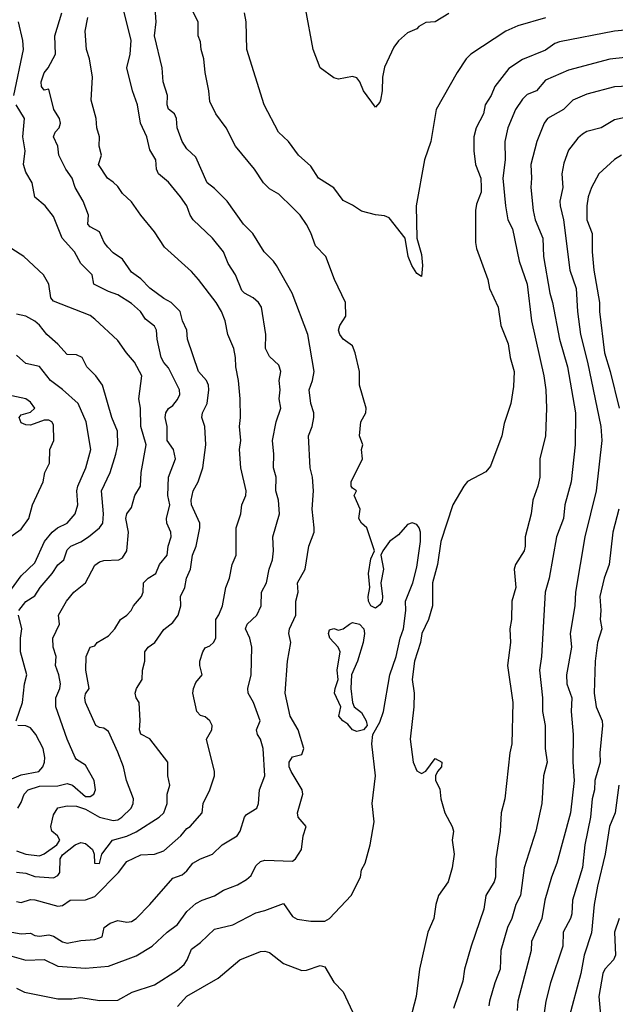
# Model space of a CAD drawing. Header units: metres. Extents: x -46681 to -43747, y -240911 to -237677.
# Tile 202 of 256: x -46000 to -45936, y -239628 to -239521. Entities that reach past the tile are written whole.
import ezdxf

# ---------------------------------------------------------------- set-up
doc = ezdxf.new("R2010")
doc.units = ezdxf.units.M
doc.layers.add('CONTOUR_INDEX', color=1, linetype='Continuous')
doc.layers.add('CONTOUR_INTER', color=3, linetype='Continuous')

msp = doc.modelspace()

# ---------------------------------------------------------------- linework, layer by layer
at = {"layer": 'CONTOUR_INDEX'}
for points, elevation in [([(-46001.1, -239623.14), (-45999.6, -239623.57), (-45997.6, -239623.5), (-45996.1, -239624.2), (-45993.1, -239624.43), (-45990.6, -239624.2), (-45987.6, -239623.09), (-45985.87, -239622.02), (-45984.25, -239620.52), (-45983.1, -239619.67), (-45982.1, -239618.25), (-45981.1, -239617.39), (-45980.43, -239617.02), (-45979.1, -239616.56), (-45978.1, -239615.96), (-45976.6, -239615.37), (-45975.6, -239614.8), (-45975.1, -239614.34), (-45974.6, -239613.3), (-45974.1, -239612.81), (-45973.6, -239612.68), (-45970.6, -239612.78), (-45970.27, -239612.52), (-45969.64, -239611.52), (-45969.44, -239610.02), (-45969.14, -239609.02), (-45969.99, -239608.02), (-45970.06, -239607.52), (-45969.5, -239605.52), (-45969.56, -239605.02), (-45970.74, -239603.02), (-45970.96, -239602.52), (-45970.98, -239602.02), (-45970.6, -239601.45), (-45969.6, -239601.18), (-45969.36, -239600.52), (-45969.98, -239598.52), (-45970.88, -239597.02), (-45971.4, -239594.52), (-45971.16, -239591.02), (-45970.8, -239589.02), (-45971, -239588.02), (-45970.93, -239587.52), (-45970.24, -239586.02), (-45970.26, -239584.52), (-45970, -239583.52), (-45970.06, -239582.52), (-45969.23, -239581.02), (-45968.85, -239578.52), (-45968.27, -239577.02), (-45968.25, -239576.52), (-45968.46, -239574.52), (-45968.34, -239572.52), (-45968.44, -239571.02), (-45968.68, -239570.02), (-45968.86, -239566.52), (-45968.46, -239565.52), (-45968.29, -239564.52), (-45968.3, -239564.02), (-45968.63, -239563.02), (-45968.78, -239561.52), (-45968.43, -239560.52), (-45968.27, -239559.52), (-45968.93, -239555.52), (-45970.66, -239551.02), (-45972.33, -239548.02), (-45972.67, -239547.52), (-45973.68, -239546.52), (-45974.91, -239544.52), (-45975.92, -239543.52), (-45977.7, -239541.02), (-45979.1, -239539.63), (-45979.9, -239539.02), (-45981.1, -239536.23), (-45982.1, -239535.3), (-45982.62, -239534.52), (-45983.14, -239533.02), (-45983.2, -239532.02), (-45983.45, -239531.52), (-45984.1, -239530.99), (-45984.22, -239530.52), (-45984.21, -239529.52), (-45984.67, -239528.02), (-45984.79, -239526.52), (-45985.61, -239523.02), (-45985.44, -239521.52), (-45985.57, -239519.52)], 130), ([(-45933.1, -239525.23), (-45936.1, -239525.58), (-45940.6, -239526.75), (-45943.1, -239527.83), (-45944.09, -239529.02), (-45945.1, -239529.4), (-45945.6, -239529.9), (-45946.37, -239531.02), (-45947.21, -239533.02), (-45947.54, -239534.52), (-45947.5, -239536.52), (-45947.74, -239538.52), (-45947.47, -239541.52), (-45947.2, -239543.02), (-45946.71, -239544.02), (-45945.98, -239547.52), (-45945.11, -239550.02), (-45944.64, -239554.02), (-45943.28, -239560.02), (-45943.07, -239561.52), (-45943.01, -239563.52), (-45943.11, -239566.52), (-45943.72, -239569.02), (-45943.74, -239571.02), (-45943.94, -239572.02), (-45944.48, -239573.52), (-45944.66, -239575.02), (-45945.3, -239577.52), (-45945.3, -239578.52), (-45945.44, -239579.02), (-45946.38, -239580.52), (-45946.51, -239581.02), (-45946.34, -239583.02), (-45946.76, -239584.52), (-45946.79, -239586.52), (-45946.99, -239587.52), (-45946.91, -239589.02), (-45947.25, -239591.52), (-45946.65, -239595.52), (-45946.77, -239600.02), (-45946.99, -239601.02), (-45947.52, -239606.02), (-45947.93, -239607.52), (-45948.02, -239609.52), (-45948.52, -239612.52), (-45948.55, -239614.52), (-45948.67, -239615.02), (-45949.6, -239616.52), (-45949.81, -239618.02), (-45951.2, -239622.02), (-45951.91, -239624.52), (-45952.1, -239625.85), (-45953.1, -239628.81)], 130), ([(-46000.48, -239607.02), (-46000.1, -239606.4), (-45999.76, -239605.52), (-45999.33, -239605.02), (-45998.1, -239604.63), (-45996.1, -239604.61), (-45995.1, -239604.36), (-45994.53, -239604.52), (-45993.1, -239605.75), (-45992.6, -239605.75), (-45992.22, -239605.52), (-45992.02, -239605.02), (-45992.16, -239604.02), (-45993.1, -239602.34), (-45994.1, -239601.75), (-45994.22, -239601.52), (-45995.12, -239599.52), (-45996.33, -239596.02), (-45996.34, -239595.02), (-45995.91, -239594.02), (-45995.84, -239593.52), (-45996.01, -239592.52), (-45996.36, -239591.52), (-45996.31, -239590.52), (-45996.61, -239589.52), (-45996.66, -239588.52), (-45995.93, -239587.02), (-45996.06, -239586.02), (-45995.19, -239584.52), (-45994.37, -239583.52), (-45993.12, -239582.52), (-45992.1, -239580.61), (-45991.6, -239580.22), (-45991.1, -239580.09), (-45989.48, -239580.02), (-45989.1, -239579.8), (-45988.6, -239579.03), (-45988.45, -239577.02), (-45988.73, -239575.52), (-45988.61, -239575.02), (-45988.1, -239574.33), (-45987.76, -239573.02), (-45987.12, -239572.02), (-45987.06, -239570.52), (-45986.5, -239567.52), (-45987.09, -239565.52), (-45987.13, -239563.52), (-45987.32, -239562.52), (-45987, -239560.02), (-45987.8, -239558.52), (-45988.67, -239557.52), (-45989.6, -239556.15), (-45992.1, -239553.83), (-45992.6, -239553.46), (-45996.6, -239551.89), (-45996.87, -239551.52), (-45997.1, -239550.02), (-45997.69, -239549.02), (-45999.8, -239547.02), (-46001.1, -239546.2)], 125), ([(-45935.11, -239619.02), (-45935.62, -239620.52), (-45935.51, -239623.02), (-45935.73, -239623.52), (-45936.65, -239624.52), (-45936.88, -239625.02), (-45937.32, -239627.52), (-45937.14, -239629.52)], 125)]:
    msp.add_lwpolyline(points, dxfattribs=dict(at, elevation=elevation))
at = {"layer": 'CONTOUR_INTER'}
for points, elevation in [([(-46001.1, -239620.53), (-46000.1, -239620.68), (-45999.1, -239620.61), (-45998.6, -239620.86), (-45998.1, -239620.94), (-45997.1, -239620.79), (-45996.6, -239620.95), (-45995.6, -239621.56), (-45995.1, -239621.7), (-45993.6, -239621.41), (-45992.1, -239621.31), (-45991.28, -239621.02), (-45991.07, -239620.02), (-45990.44, -239619.52), (-45989.6, -239619.23), (-45988.6, -239619.44), (-45988.1, -239619.35), (-45987.6, -239619.02), (-45986.1, -239617.52), (-45983.6, -239614.65), (-45982.6, -239614.26), (-45982.1, -239613.85), (-45981.46, -239613.02), (-45980.6, -239612.52), (-45979.29, -239612.02), (-45978.26, -239611.02), (-45976.64, -239610.02), (-45976.28, -239609.52), (-45975.83, -239608.02), (-45975.6, -239607.72), (-45974.48, -239607.02), (-45974.3, -239606.52), (-45974.21, -239605.02), (-45973.62, -239603.52), (-45973.79, -239600.52), (-45974.07, -239599.52), (-45974.41, -239599.02), (-45974.53, -239598.52), (-45974.13, -239597.52), (-45974.84, -239595.52), (-45975.43, -239594.52), (-45975.45, -239594.02), (-45975.1, -239592.52), (-45975.03, -239589.52), (-45975.24, -239588.52), (-45975.72, -239587.52), (-45975.54, -239587.02), (-45974.47, -239586.02), (-45974.02, -239585.02), (-45973.98, -239583.52), (-45973.42, -239582.52), (-45973.14, -239581.02), (-45972.78, -239580.02), (-45972.67, -239579.02), (-45972.73, -239577.52), (-45972.03, -239575.02), (-45972.14, -239573.52), (-45972.42, -239572.52), (-45972.37, -239571.02), (-45972.67, -239570.02), (-45972.64, -239568.52), (-45972.8, -239567.02), (-45972.4, -239565.02), (-45971.89, -239563.52), (-45972.04, -239562.52), (-45971.95, -239561.52), (-45972.06, -239560.52), (-45971.89, -239559.52), (-45972.1, -239558.85), (-45973.1, -239557.89), (-45973.53, -239557.02), (-45973.49, -239555.52), (-45973.99, -239552.52), (-45974.3, -239552.02), (-45974.9, -239551.52), (-45975.82, -239551.02), (-45976.1, -239550.72), (-45976.8, -239549.02), (-45977.6, -239547.77), (-45978.1, -239546.51), (-45979.31, -239545.02), (-45981.39, -239543.02), (-45981.73, -239542.52), (-45982.08, -239541.52), (-45982.79, -239540.52), (-45984.1, -239538.95), (-45985.19, -239538.02), (-45985.38, -239537.52), (-45985.48, -239536.52), (-45986.1, -239535.42), (-45986.44, -239534.02), (-45987.14, -239532.52), (-45987.45, -239530.52), (-45987.99, -239529.02), (-45988.62, -239526.52), (-45988.26, -239525.02), (-45988.13, -239523.52), (-45989.03, -239520.02)], 129), ([(-46000.6, -239626.62), (-45999.74, -239627.02), (-45996.1, -239627.76), (-45994.6, -239627.76), (-45993.6, -239627.61), (-45991.6, -239627.96), (-45989.6, -239627.91), (-45988.02, -239627.02), (-45985.6, -239626.25), (-45983.1, -239624.63), (-45982.39, -239624.02), (-45982.06, -239623.52), (-45981.6, -239622.35), (-45980.6, -239621.65), (-45979.1, -239620.17), (-45977.1, -239619.71), (-45974.6, -239618.4), (-45973.6, -239618.17), (-45971.6, -239617.38), (-45970.6, -239618.81), (-45970.1, -239619.1), (-45968.6, -239619.33), (-45967.1, -239619.3), (-45966.6, -239619.04), (-45964.22, -239616.52), (-45963.22, -239614.52), (-45963.1, -239613.72), (-45962.71, -239613.02), (-45962.15, -239611.02), (-45961.72, -239608.52), (-45961.95, -239606.52), (-45961.58, -239603.52), (-45961.97, -239600.02), (-45961.89, -239599.02), (-45961.1, -239597.66), (-45960.73, -239596.52), (-45960.02, -239592.52), (-45959.34, -239590.52), (-45958.92, -239588.52), (-45958.55, -239587.52), (-45958.3, -239585.52), (-45958.33, -239584.52), (-45957.53, -239582.52), (-45957.1, -239580.82), (-45956.7, -239578.02), (-45956.71, -239577.02), (-45956.84, -239576.52), (-45957.1, -239576.16), (-45957.6, -239575.98), (-45958.1, -239576.18), (-45959.1, -239577.29), (-45960.06, -239578.02), (-45960.79, -239579.02), (-45961.01, -239579.52), (-45960.71, -239581.02), (-45960.99, -239582.52), (-45960.81, -239584.02), (-45960.87, -239584.52), (-45961.1, -239584.92), (-45961.6, -239585.26), (-45962.1, -239585.02), (-45962.34, -239584.52), (-45962.38, -239584.02), (-45962.19, -239583.02), (-45962.36, -239581.52), (-45962.1, -239579.89), (-45961.69, -239579.02), (-45962.54, -239576.52), (-45963.11, -239576.02), (-45963.4, -239575.52), (-45963.27, -239574.52), (-45963.89, -239573.02), (-45963.66, -239572.52), (-45964.1, -239572.24), (-45964.22, -239572.02), (-45964.22, -239571.52), (-45963, -239569.02), (-45963.1, -239568.02), (-45962.95, -239567.52), (-45963.32, -239566.52), (-45963.18, -239565.02), (-45962.62, -239564.02), (-45962.61, -239563.52), (-45963.31, -239561.02), (-45963.34, -239559.52), (-45963.78, -239557.52), (-45964.1, -239556.74), (-45965.1, -239556.01), (-45965.45, -239555.52), (-45965.6, -239555.02), (-45965.46, -239554.52), (-45964.82, -239553.52), (-45964.86, -239552.02), (-45966.04, -239549.52), (-45966.98, -239547.02), (-45968.1, -239545.85), (-45968.6, -239544.44), (-45969.1, -239543.55), (-45969.79, -239542.52), (-45970.6, -239541.71), (-45972.1, -239540.26), (-45973.1, -239539.66), (-45973.76, -239539.02), (-45974.73, -239537.52), (-45976.79, -239535.02), (-45977.82, -239533.02), (-45978.93, -239531.52), (-45979.6, -239530.17), (-45979.69, -239529.02), (-45980.11, -239527.02), (-45980.24, -239525.52), (-45980.52, -239524.52), (-45980.6, -239523.66), (-45980.86, -239523.02), (-45980.87, -239521.52), (-45981.63, -239520.02)], 131), ([(-45953.6, -239520.6), (-45955.1, -239521.49), (-45956.1, -239521.57), (-45956.88, -239522.02), (-45957.1, -239522.27), (-45958.1, -239522.69), (-45959.1, -239523.56), (-45959.6, -239524.26), (-45960.6, -239526.42), (-45960.84, -239527.52), (-45960.87, -239529.02), (-45961.04, -239530.02), (-45961.1, -239530.24), (-45961.6, -239530.79), (-45962.9, -239529.02), (-45963.28, -239528.02), (-45963.6, -239527.6), (-45964.1, -239527.44), (-45965.6, -239527.73), (-45966.1, -239527.58), (-45967.61, -239526.52), (-45968.38, -239524.52), (-45969.2, -239520.02)], 133), ([(-46000.6, -239614), (-45999.6, -239614.11), (-45998.6, -239614.45), (-45996.6, -239614.6), (-45996.1, -239614.34), (-45995.89, -239614.02), (-45995.88, -239612.52), (-45995.6, -239612.11), (-45994.24, -239611.02), (-45993.6, -239610.75), (-45993.1, -239610.86), (-45992.36, -239611.52), (-45992.16, -239612.02), (-45992.12, -239613.02), (-45991.6, -239613.03), (-45991.34, -239612.02), (-45990.16, -239610.52), (-45988.6, -239610.06), (-45987.6, -239609.59), (-45985.09, -239608.02), (-45984.6, -239607.55), (-45984.22, -239606.52), (-45984.23, -239605.52), (-45983.94, -239604.52), (-45984.16, -239603.52), (-45984.15, -239602.02), (-45986.1, -239599.49), (-45987.1, -239598.98), (-45987.23, -239598.52), (-45987.15, -239597.52), (-45987.28, -239595.52), (-45987.59, -239595.02), (-45987.72, -239594.52), (-45987.56, -239594.02), (-45986.94, -239593.02), (-45986.93, -239592.02), (-45986.67, -239591.02), (-45986.65, -239590.02), (-45986.31, -239589.52), (-45985.57, -239589.02), (-45984.6, -239587.59), (-45983.6, -239586.85), (-45983.03, -239586.02), (-45982.75, -239585.02), (-45982.78, -239584.02), (-45982.3, -239583.02), (-45982.13, -239582.02), (-45981.69, -239581.02), (-45981.49, -239579.52), (-45981.07, -239578.52), (-45980.67, -239576.52), (-45980.68, -239576.02), (-45981.6, -239574.04), (-45981.64, -239573.52), (-45981.42, -239572.52), (-45980.86, -239571.52), (-45980.35, -239570.02), (-45980.04, -239567.52), (-45980.15, -239565.52), (-45980.45, -239564.52), (-45980.39, -239564.02), (-45979.89, -239563.02), (-45979.7, -239561.52), (-45979.74, -239561.02), (-45979.95, -239560.52), (-45980.82, -239559.52), (-45982.04, -239556.02), (-45982.1, -239555.02), (-45982.58, -239554.02), (-45982.81, -239553.02), (-45983.8, -239552.02), (-45984.6, -239551.58), (-45986.1, -239550.46), (-45987.1, -239549.44), (-45988.1, -239548.74), (-45989.1, -239547.3), (-45990.1, -239546.63), (-45990.68, -239546.02), (-45991.07, -239545.52), (-45991.6, -239544.34), (-45992.6, -239543.79), (-45992.84, -239543.52), (-45992.79, -239542.52), (-45993.38, -239541.02), (-45994.25, -239539.52), (-45994.55, -239538.52), (-45995.25, -239537.52), (-45996.02, -239536.02), (-45996.11, -239535.02), (-45996.59, -239534.02), (-45996.39, -239533.52), (-45995.96, -239533.02), (-45995.82, -239532.52), (-45995.92, -239532.02), (-45996.57, -239531.02), (-45997.1, -239528.81), (-45997.6, -239528.92), (-45997.88, -239528.52), (-45997.93, -239528.02), (-45997.6, -239527.05), (-45997.15, -239526.52), (-45996.36, -239525.02), (-45996.43, -239523.02), (-45995.67, -239520.52)], 127), ([(-46000.6, -239617.17), (-46000.1, -239617.27), (-45999.1, -239616.95), (-45998.6, -239616.99), (-45996.1, -239617.68), (-45995.6, -239617.62), (-45994.76, -239617.02), (-45993.1, -239616.99), (-45992.1, -239616.62), (-45989.52, -239614.02), (-45988.6, -239612.83), (-45987.1, -239612.09), (-45985.6, -239612.03), (-45984.6, -239611.65), (-45982.74, -239610.02), (-45982.1, -239609.25), (-45981.72, -239609.02), (-45980.44, -239607.52), (-45980.33, -239606.52), (-45979.58, -239605.02), (-45979.08, -239603.52), (-45979.09, -239603.02), (-45979.97, -239599.52), (-45979.37, -239598.52), (-45979.35, -239598.02), (-45979.6, -239597.51), (-45980.1, -239597.11), (-45980.6, -239596.93), (-45981.01, -239596.52), (-45981.43, -239594.52), (-45981.37, -239594.02), (-45981.1, -239593.36), (-45980.41, -239592.52), (-45980.68, -239591.52), (-45980.68, -239591.02), (-45980.34, -239590.02), (-45980.1, -239589.6), (-45979.6, -239589.38), (-45979.2, -239589.02), (-45978.96, -239588.52), (-45978.94, -239586.52), (-45978.6, -239586.01), (-45978.23, -239585.02), (-45977.84, -239583.02), (-45977.44, -239582.02), (-45977.15, -239580.52), (-45976.74, -239579.52), (-45976.72, -239576.52), (-45976.23, -239575.02), (-45976.1, -239574.02), (-45975.69, -239573.02), (-45975.63, -239572.52), (-45976.21, -239570.02), (-45976.37, -239568.02), (-45976.23, -239567.02), (-45976.38, -239565.52), (-45976.27, -239564.52), (-45976.28, -239562.52), (-45976.48, -239560.52), (-45976.78, -239559.02), (-45976.8, -239558.02), (-45977, -239557.02), (-45977.65, -239555.52), (-45977.92, -239554.02), (-45978.33, -239553.02), (-45978.92, -239552.02), (-45980.84, -239549.52), (-45981.6, -239548.67), (-45984.51, -239546.02), (-45985.6, -239544.35), (-45987.1, -239542.52), (-45988.1, -239541.07), (-45989.1, -239540.17), (-45989.6, -239539.42), (-45990.1, -239538.93), (-45990.73, -239538.52), (-45991.68, -239537.02), (-45991.37, -239536.02), (-45991.61, -239535.02), (-45991.59, -239534.02), (-45991.86, -239533.02), (-45991.94, -239532.02), (-45992.49, -239530.02), (-45992.35, -239527.52), (-45992.66, -239525.52), (-45993.01, -239524.52), (-45993.14, -239522.52), (-45992.86, -239521.02)], 128), ([(-45943.1, -239521.06), (-45946.1, -239521.95), (-45947.42, -239522.52), (-45951.23, -239525.02), (-45951.74, -239525.52), (-45952.72, -239527.02), (-45954.99, -239531.02), (-45955.56, -239534.52), (-45956.26, -239536.52), (-45957.17, -239541.52), (-45957.08, -239545.02), (-45956.6, -239546.8), (-45956.46, -239548.02), (-45956.6, -239549.21), (-45957.1, -239548.87), (-45957.63, -239548.02), (-45958.03, -239547.02), (-45958.35, -239545.02), (-45960.1, -239542.83), (-45960.6, -239542.6), (-45961.6, -239542.5), (-45963.1, -239542.11), (-45964.1, -239541.43), (-45965.1, -239540.93), (-45966.1, -239539.57), (-45967.79, -239538.52), (-45968.6, -239537.19), (-45969.95, -239536.02), (-45971.03, -239534.52), (-45972.14, -239533.52), (-45973.7, -239530.52), (-45975.59, -239524.52), (-45975.66, -239521.52), (-45975.81, -239520.52)], 132), ([(-46000.9, -239529.52), (-45999.85, -239524.52), (-45999.93, -239523.52), (-46000.38, -239521.52)], 126), ([(-45930.6, -239522.05), (-45935.6, -239522.51), (-45941.6, -239523.66), (-45942.1, -239523.86), (-45943.1, -239524.6), (-45945.6, -239525.61), (-45947.1, -239526.58), (-45948.6, -239528.52), (-45949.03, -239529.52), (-45949.67, -239530.52), (-45949.85, -239531.52), (-45950.63, -239533.02), (-45950.9, -239534.02), (-45950.91, -239535.52), (-45950.72, -239537.02), (-45950.15, -239538.52), (-45950.09, -239539.52), (-45950.1, -239540.02), (-45950.6, -239541.32), (-45950.72, -239542.02), (-45950.72, -239545.52), (-45950.6, -239546.15), (-45949.36, -239549.52), (-45949.2, -239550.52), (-45948.25, -239552.52), (-45947.95, -239554.52), (-45947.18, -239556.52), (-45946.94, -239558.02), (-45946.53, -239559.52), (-45946.6, -239561.16), (-45946.89, -239563.02), (-45947.6, -239565.2), (-45947.86, -239566.52), (-45949.1, -239569.84), (-45949.6, -239570.45), (-45951.6, -239571.48), (-45951.97, -239572.02), (-45953.18, -239574.02), (-45954.49, -239578.02), (-45954.85, -239580.52), (-45955.4, -239582.52), (-45955.39, -239585.02), (-45955.82, -239586.52), (-45956.54, -239588.02), (-45956.68, -239589.02), (-45957.33, -239591.02), (-45957.6, -239593.02), (-45957.39, -239594.52), (-45957.42, -239596.02), (-45957.83, -239599.52), (-45957.48, -239602.02), (-45957.1, -239602.97), (-45956.6, -239603.24), (-45956.1, -239603.01), (-45955.1, -239601.63), (-45954.36, -239602.02), (-45954.4, -239602.52), (-45954.83, -239603.02), (-45955.07, -239603.52), (-45955.06, -239604.02), (-45954.6, -239604.91), (-45954.48, -239606.02), (-45954.06, -239607.52), (-45953.25, -239609.02), (-45953.11, -239609.52), (-45953.26, -239610.52), (-45953.04, -239612.02), (-45953.25, -239613.52), (-45953.69, -239615.02), (-45954.73, -239616.52), (-45955.03, -239617.52), (-45955.26, -239619.02), (-45955.91, -239620.52), (-45956.81, -239624.52), (-45957.16, -239627.52), (-45957.83, -239630.02)], 131), ([(-45931.1, -239528.36), (-45935.6, -239528.56), (-45938.6, -239529.36), (-45940.12, -239530.02), (-45941.15, -239531.02), (-45942.88, -239532.02), (-45943.24, -239532.52), (-45944.06, -239534.52), (-45944.7, -239537.02), (-45944.62, -239538.52), (-45944.71, -239539.52), (-45944.46, -239542.02), (-45944.24, -239543.02), (-45943.38, -239545.02), (-45943.32, -239547.02), (-45942.64, -239551.02), (-45942.34, -239552.02), (-45941.58, -239556.02), (-45940.72, -239559.02), (-45939.86, -239564.02), (-45939.89, -239567.52), (-45940.3, -239571.52), (-45940.99, -239574.02), (-45941.15, -239575.52), (-45941.91, -239577.52), (-45942.71, -239582.02), (-45943.13, -239583.52), (-45943.53, -239590.52), (-45943.76, -239592.02), (-45943.44, -239595.02), (-45943.42, -239596.52), (-45943.13, -239598.02), (-45943.13, -239600.52), (-45942.91, -239602.02), (-45943.31, -239603.52), (-45943.52, -239606.52), (-45944.15, -239609.52), (-45945.41, -239613.52), (-45945.83, -239616.52), (-45946.33, -239617.52), (-45946.78, -239619.02), (-45947.25, -239620.02), (-45947.97, -239622.52), (-45948.04, -239624.52), (-45948.63, -239626.02), (-45949.18, -239628.02), (-45949.27, -239628.52)], 129), ([(-46000.6, -239611.66), (-45999.6, -239612.02), (-45998.1, -239612.21), (-45997.6, -239612.01), (-45996.21, -239611.02), (-45995.9, -239610.52), (-45996.15, -239610.02), (-45996.77, -239609.52), (-45996.89, -239609.02), (-45996.6, -239607.76), (-45996.1, -239606.98), (-45995.1, -239606.77), (-45994.1, -239606.81), (-45993.1, -239607.15), (-45991.6, -239607.99), (-45990.1, -239608.35), (-45989.6, -239608.3), (-45989.17, -239608.02), (-45988.14, -239607.02), (-45987.92, -239606.52), (-45987.91, -239606.02), (-45988.66, -239604.02), (-45988.97, -239602.52), (-45989.6, -239600.92), (-45990.6, -239598.68), (-45991.1, -239598.32), (-45991.6, -239598.26), (-45991.98, -239598.02), (-45993.1, -239595.52), (-45993.2, -239595.02), (-45993.1, -239594.59), (-45992.72, -239594.02), (-45993.08, -239592.02), (-45993.04, -239590.52), (-45992.6, -239589.52), (-45992.1, -239589.37), (-45991.83, -239589.02), (-45990.6, -239588.3), (-45989.91, -239587.52), (-45989.32, -239586.52), (-45988.6, -239586.02), (-45988.15, -239585.52), (-45987.91, -239585.02), (-45987.02, -239584.02), (-45986.84, -239583.52), (-45986.8, -239582.52), (-45986.31, -239582.02), (-45985.45, -239581.52), (-45985.05, -239580.52), (-45984.25, -239579.52), (-45984.14, -239578.52), (-45983.8, -239577.52), (-45983.84, -239577.02), (-45984.28, -239576.02), (-45984.32, -239575.52), (-45983.96, -239574.02), (-45984.16, -239573.02), (-45984.09, -239571.02), (-45983.31, -239569.02), (-45983.54, -239568.02), (-45984.22, -239567.02), (-45984.23, -239565.52), (-45984.45, -239564.52), (-45984.38, -239564.02), (-45984.1, -239563.55), (-45983.6, -239563.22), (-45983.1, -239562.58), (-45982.87, -239562.02), (-45982.89, -239561.52), (-45984.1, -239559.12), (-45984.6, -239558.56), (-45984.87, -239558.02), (-45985.33, -239556.02), (-45985.41, -239555.02), (-45985.6, -239554.6), (-45986.6, -239553.85), (-45987.12, -239553.02), (-45988.1, -239552.13), (-45989.6, -239551.19), (-45990.6, -239550.83), (-45992.21, -239550.02), (-45992.39, -239549.02), (-45993.6, -239547.79), (-45994.31, -239546.52), (-45995.66, -239545.02), (-45996.6, -239542.69), (-45997.48, -239541.52), (-45998.6, -239540.57), (-45998.89, -239539.02), (-45999.6, -239537.86), (-45999.85, -239537.02), (-45999.66, -239535.52), (-45999.91, -239534.02), (-45999.75, -239532.02), (-46000.66, -239530.52)], 126), ([(-45933.1, -239531.6), (-45935.6, -239532.17), (-45937.07, -239533.02), (-45938.6, -239533.44), (-45939.1, -239533.73), (-45939.6, -239534.15), (-45940.6, -239535.47), (-45941.1, -239536.87), (-45941.32, -239538.02), (-45941.23, -239539.52), (-45941.54, -239541.02), (-45941.51, -239541.52), (-45941.15, -239543.02), (-45940.47, -239548.52), (-45939.76, -239550.52), (-45939.63, -239553.02), (-45939.29, -239555.52), (-45938.53, -239558.52), (-45937.1, -239565.52), (-45936.99, -239567.02), (-45937.6, -239572.51), (-45938.83, -239577.52), (-45939.84, -239583.52), (-45939.92, -239585.02), (-45940.41, -239588.02), (-45940.27, -239589.52), (-45940.84, -239592.52), (-45940.79, -239593.52), (-45940.24, -239595.02), (-45940.32, -239596.52), (-45940.09, -239599.02), (-45940.12, -239602.02), (-45939.98, -239604.02), (-45940.39, -239607.52), (-45941.87, -239613.02), (-45942.46, -239614.52), (-45943.19, -239617.02), (-45943.51, -239619.02), (-45944.63, -239621.52), (-45944.68, -239622.52), (-45946.12, -239628.02), (-45946.19, -239629.02)], 128), ([(-45934.83, -239536.02), (-45935.6, -239536.46), (-45937.31, -239538.02), (-45938.12, -239539.52), (-45938.48, -239540.52), (-45938.63, -239541.52), (-45938.63, -239543.02), (-45938.03, -239544.52), (-45938.03, -239546.52), (-45937.86, -239548.52), (-45937.25, -239552.02), (-45937.25, -239553.02), (-45936.69, -239557.52), (-45936.06, -239559.52), (-45935.11, -239563.52)], 127), ([(-46000.34, -239585.52), (-45999.6, -239584.54), (-45998.6, -239583.93), (-45998.03, -239583.02), (-45996.73, -239581.52), (-45996.1, -239580.55), (-45995.48, -239580.02), (-45995.1, -239578.93), (-45994.69, -239578.52), (-45993.6, -239578.05), (-45992.8, -239577.52), (-45991.57, -239576.52), (-45991.24, -239576.02), (-45991.14, -239575.02), (-45991.37, -239572.52), (-45990.44, -239570.52), (-45989.8, -239568.52), (-45989.6, -239567.52), (-45989.62, -239566.02), (-45990.23, -239564.52), (-45991.27, -239561.02), (-45991.99, -239560.02), (-45992.95, -239559.02), (-45993.49, -239558.02), (-45994.1, -239557.72), (-45995.1, -239557.67), (-45996.1, -239556.56), (-45997.32, -239555.52), (-45998.1, -239554.48), (-45998.6, -239554.05), (-45999.6, -239553.53), (-46000.6, -239553.28)], 124), ([(-46002.1, -239584.52), (-46000.1, -239581.76), (-45998.6, -239580.33), (-45997.55, -239578.02), (-45996.73, -239577.02), (-45996.14, -239576.52), (-45995.1, -239576.02), (-45994.22, -239575.02), (-45993.95, -239574.02), (-45994.06, -239572.52), (-45993.96, -239572.02), (-45993.08, -239570.02), (-45992.52, -239568.02), (-45993.03, -239565.02), (-45993.9, -239563.02), (-45995.6, -239561.5), (-45996.92, -239560.52), (-45998.1, -239559), (-45999.6, -239558.66), (-46000.6, -239557.75)], 123), ([(-46002.1, -239578.09), (-46000.1, -239576.68), (-45999.28, -239575.52), (-45998.88, -239574.02), (-45997.7, -239571.52), (-45997.52, -239570.52), (-45997.03, -239569.52), (-45996.97, -239568.02), (-45996.55, -239567.02), (-45996.6, -239565.32), (-45996.77, -239565.02), (-45997.1, -239564.81), (-45997.6, -239564.82), (-45999.1, -239565.37), (-45999.6, -239565.34), (-46000.1, -239565.12), (-46000.31, -239564.52), (-46000.1, -239564.26), (-45999.1, -239563.97), (-45998.62, -239563.52), (-45999.1, -239562.86), (-45999.6, -239562.52), (-46001.1, -239562.17)], 122), ([(-45935.12, -239574.52), (-45935.8, -239577.02), (-45936.18, -239580.52), (-45936.72, -239582.02), (-45937.2, -239584.02), (-45937.08, -239585.52), (-45937.15, -239586.52), (-45936.98, -239587.52), (-45937.45, -239589.02), (-45937.72, -239591.02), (-45937.8, -239594.52), (-45937.6, -239596.02), (-45936.96, -239597.52), (-45936.9, -239598.02), (-45937.2, -239601.02), (-45937.15, -239602.02), (-45937.75, -239604.02), (-45937.78, -239605.02), (-45938.05, -239606.02), (-45938.23, -239608.02), (-45938.82, -239611.02), (-45939.1, -239613.49), (-45940.19, -239617.02), (-45940.26, -239618.52), (-45940.39, -239619.02), (-45941.19, -239620.52), (-45941.23, -239622.02), (-45942.57, -239626.02), (-45943.07, -239628.02), (-45943.8, -239633.02)], 127), ([(-46000.63, -239597.52), (-45999.96, -239595.52), (-45999.75, -239593.52), (-45999.48, -239592.52), (-46000.19, -239590.02), (-46000.18, -239588.52), (-46000.03, -239587.52), (-46000.41, -239586.02)], 124), ([(-45964.42, -239587.02), (-45964.1, -239586.83), (-45963.34, -239587.02), (-45962.87, -239587.52), (-45962.8, -239588.02), (-45962.92, -239589.02), (-45963.54, -239591.02), (-45964.18, -239592.52), (-45964.25, -239594.02), (-45964.1, -239595.55), (-45963.89, -239596.02), (-45963.1, -239596.63), (-45962.6, -239597.52), (-45962.49, -239598.02), (-45962.9, -239598.52), (-45963.6, -239598.67), (-45964.1, -239598.52), (-45964.6, -239597.88), (-45965.15, -239597.52), (-45965.59, -239597.02), (-45965.37, -239596.02), (-45966.03, -239594.52), (-45965.98, -239594.02), (-45965.63, -239593.02), (-45965.74, -239592.02), (-45965.44, -239590.02), (-45965.63, -239589.52), (-45966.54, -239588.52), (-45966.71, -239588.02), (-45966.6, -239587.62), (-45966.1, -239587.49), (-45965.6, -239587.67), (-45965.1, -239587.51), (-45964.42, -239587.02)], 131), ([(-46001.1, -239603.82), (-46000.1, -239603.4), (-45998.17, -239603.02), (-45997.76, -239602.52), (-45997.56, -239602.02), (-45997.52, -239601.52), (-45997.71, -239600.52), (-45998.52, -239599.02), (-45999.1, -239598.29), (-45999.6, -239598.08), (-46000.48, -239598.02)], 124), ([(-45935.15, -239604.52), (-45935.54, -239607.52), (-45936.16, -239609.02), (-45936.62, -239612.02), (-45937.45, -239615.52), (-45937.8, -239617.52), (-45938.1, -239620.58), (-45938.91, -239623.02), (-45939.28, -239625.02), (-45940.6, -239630.02)], 126), ([(-45983.1, -239628.61), (-45982.1, -239627.48), (-45978.68, -239625.52), (-45976.35, -239623.52), (-45974.1, -239622.63), (-45973.6, -239622.57), (-45973.1, -239622.71), (-45971.6, -239623.93), (-45969.6, -239624.69), (-45969.1, -239624.66), (-45967.6, -239624.15), (-45967.1, -239624.27), (-45966.1, -239625.95), (-45965.1, -239627.01), (-45964.1, -239629.19)], 132)]:
    msp.add_lwpolyline(points, dxfattribs=dict(at, elevation=elevation))

doc.saveas('drawing.dxf')
